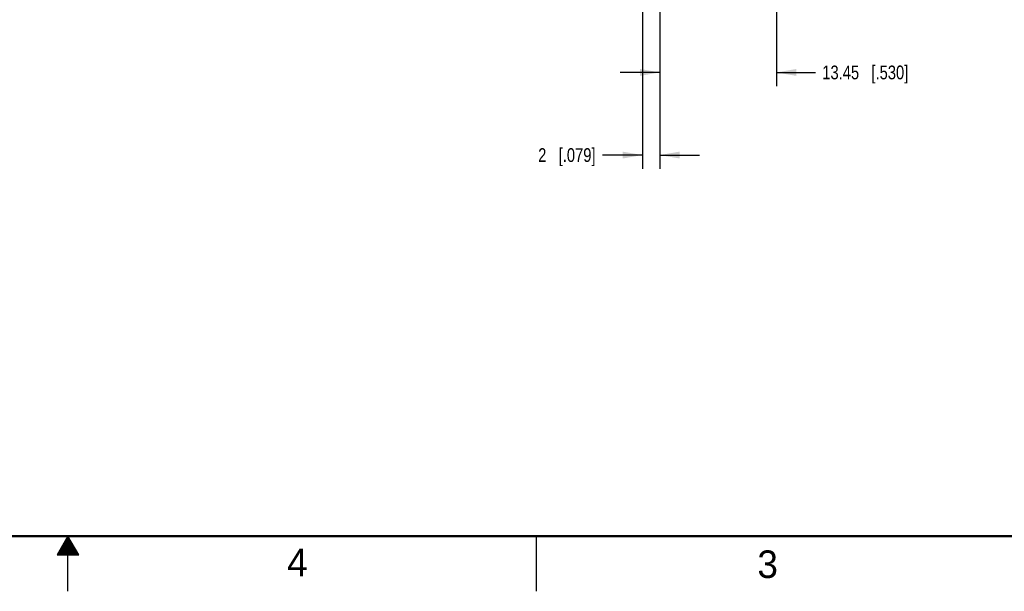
# Model space of a CAD drawing. Header units: inches. Extents: x 0 to 34, y 0 to 22.
# Tile 29 of 51: x 16.6 to 25.5, y 0 to 5.2. Entities that reach past the tile are written whole.
import ezdxf

# ---------------------------------------------------------------- set-up
doc = ezdxf.new("R2010")
doc.units = ezdxf.units.IN
doc.header["$LTSCALE"] = 1.87
doc.header["$MEASUREMENT"] = 0
doc.layers.get('0').update_dxf_attribs({"linetype": 'CONTINUOUS'})
doc.layers.add('DIMENSIONS', color=7, linetype='CONTINUOUS')
doc.styles.get("Standard").update_dxf_attribs({"font": 'txt', "width": 0.8})
doc.styles.add('TEXTSTYLE_2', font='txt')
doc.dimstyles.new('DIMSTYLE_1', dxfattribs={"dimtxt": 0.125, "dimasz": 0.18, "dimexe": 0.125, "dimexo": 0.0625, "dimgap": 0.0625, "dimtad": 0, "dimtih": 1, "dimtoh": 1, "dimlfac": 0.5, "dimdsep": 46, "dimtxsty": 'STANDARD', "dimblk": '_FILLED', "dimblk1": '_FILLED', "dimblk2": '_FILLED', "dimcen": 0.09, "dimadec": 0, "dimazin": 0, "dimtp": 0.001, "dimtm": 0.001, "dimtfac": 1, "dimtofl": 0, "dimtmove": 0, "dimatfit": 3, "dimldrblk": '_FILLED', "dimfxl": 1, "dimtolj": 1, "dimarcsym": 0})

# ---------------------------------------------------------------- blocks, each defined once
blk = doc.blocks.new('_FILLED')
at = {"color": 0, "linetype": 'BYBLOCK'}
blk.add_solid([(0, 0), (-1, 0.174), (-1, -0.174)], dxfattribs=at)
blk = doc.blocks.new('*D30')
at = {"layer": 'DIMENSIONS', "color": 2, "linetype": 'CONTINUOUS'}
for p, q in [((23.4289, 6.7477), (23.4289, 4.5844)), ((22.3698, 6.1469), (22.3698, 4.5844)), ((22.3698, 4.7094), (22.0098, 4.7094)), ((23.4289, 4.7094), (23.7814, 4.7094))]:
    blk.add_line(p, q, dxfattribs=at)
at = {"layer": 'DIMENSIONS', "color": 2, "linetype": 'CONTINUOUS', "xscale": 0.18, "yscale": 0.18, "zscale": 0.18}
blk.add_blockref('_FILLED', (22.3698, 4.7094), dxfattribs=at)
at = {"layer": 'DIMENSIONS', "color": 2, "linetype": 'CONTINUOUS', "xscale": 0.18, "yscale": 0.18, "zscale": 0.18, "rotation": 180}
blk.add_blockref('_FILLED', (23.4289, 4.7094), dxfattribs=at)
at = {"layer": 'DIMENSIONS', "color": 2, "linetype": 'CONTINUOUS', "insert": (23.8439, 4.7719), "char_height": 0.125, "width": 1.225, "attachment_point": 1, "line_spacing_factor": 0.9}
blk.add_mtext('13.45{\\Ftxt.shx;\\W1.000000;\\H0.125000; }[.530]', dxfattribs=at)
blk = doc.blocks.new('*D31')
at = {"layer": 'DIMENSIONS', "color": 2, "linetype": 'CONTINUOUS'}
for p, q in [((22.2123, 6.1469), (22.2123, 3.8344)), ((22.3698, 6.1469), (22.3698, 3.8344)), ((22.2123, 3.9594), (21.8494, 3.9594)), ((22.3698, 3.9594), (22.7298, 3.9594))]:
    blk.add_line(p, q, dxfattribs=at)
at = {"layer": 'DIMENSIONS', "color": 2, "linetype": 'CONTINUOUS', "xscale": 0.18, "yscale": 0.18, "zscale": 0.18}
blk.add_blockref('_FILLED', (22.2123, 3.9594), dxfattribs=at)
at = {"layer": 'DIMENSIONS', "color": 2, "linetype": 'CONTINUOUS', "xscale": 0.18, "yscale": 0.18, "zscale": 0.18, "rotation": 180}
blk.add_blockref('_FILLED', (22.3698, 3.9594), dxfattribs=at)
at = {"layer": 'DIMENSIONS', "color": 2, "linetype": 'CONTINUOUS', "insert": (21.7869, 4.0219), "char_height": 0.125, "width": 0.825, "attachment_point": 3, "line_spacing_factor": 0.9}
blk.add_mtext('2{\\Ftxt.shx;\\W1.000000;\\H0.125000; }[.079]', dxfattribs=at)

msp = doc.modelspace()

# ---------------------------------------------------------------- linework, layer by layer
at = {"color": 2, "linetype": 'CONTINUOUS'}
for p, q in [((17, 0.5), (16.902, 0.3303)), ((16.9712, 0.45), (17.0289, 0.45)), ((16.9769, 0.46), (17.0231, 0.46)), ((16.9827, 0.47), (17.0173, 0.47)), ((16.9885, 0.48), (17.0116, 0.48)), ((16.9942, 0.49), (17.0058, 0.49)), ((17.098, 0.3303), (17, 0.5)), ((17, 0), (17, 0.5)), ((21.25, 0), (21.25, 0.5)), ((16.9192, 0.36), (17.0808, 0.36)), ((16.925, 0.37), (17.0751, 0.37)), ((16.9307, 0.38), (17.0693, 0.38)), ((16.9365, 0.39), (17.0635, 0.39)), ((16.9423, 0.4), (17.0578, 0.4)), ((16.9481, 0.41), (17.052, 0.41)), ((16.9538, 0.42), (17.0462, 0.42)), ((16.9596, 0.43), (17.0404, 0.43)), ((16.9654, 0.44), (17.0347, 0.44)), ((16.902, 0.3303), (17.098, 0.3303)), ((16.9076, 0.34), (17.0924, 0.34)), ((16.9134, 0.35), (17.0866, 0.35))]:
    msp.add_line(p, q, dxfattribs=at)
at = {"color": 7, "linetype": 'CONTINUOUS', "const_width": 0.02}
msp.add_lwpolyline([(0.5, 0.5), (33.5, 0.5)], dxfattribs=at)

# ---------------------------------------------------------------- texts
at = {"color": 2, "linetype": 'CONTINUOUS', "char_height": 0.25, "width": 0.25, "attachment_point": 1, "line_spacing_factor": 0.9, "style": 'TEXTSTYLE_2'}
for s, insert in [('4', (18.9884, 0.3869)), ('3', (23.2555, 0.371))]:
    msp.add_mtext(s, dxfattribs=dict(at, insert=insert))

# ---------------------------------------------------------------- dimensions: what is measured, and where the dimension line sits
at = {"layer": 'DIMENSIONS', "color": 2, "linetype": 'CONTINUOUS'}
for base, p1, p2, picture, middle in [((22.3698, 4.7094), (23.4289, 6.8102), (22.3698, 6.2094), '*D30', (24.4564, 4.7094)), ((22.2123, 3.9594), (22.3698, 6.2094), (22.2123, 6.2094), '*D31', (21.3744, 3.9594))]:
    dim = msp.add_linear_dim(base=base, p1=p1, p2=p2, angle=180, dimstyle='DIMSTYLE_1', dxfattribs=at)
    dim.commit()
    dim.dimension.update_dxf_attribs({"geometry": picture, "text_midpoint": middle, "dimtype": 160})

doc.saveas('drawing.dxf')
